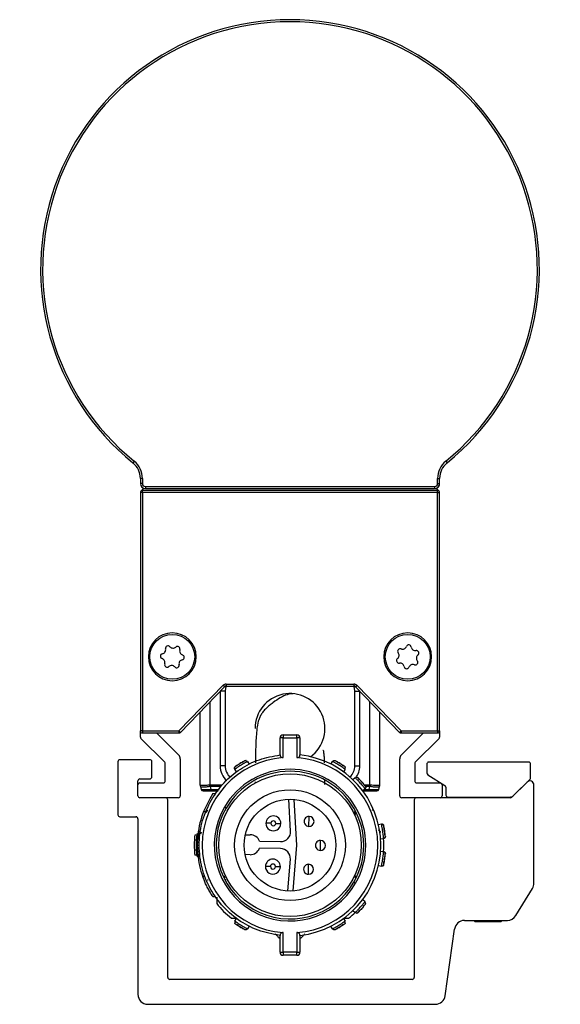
# Model space of a CAD drawing. Header units: millimetres. Extents: x -791 to 2610, y 405 to 804.
# Tile 1 of 16: x -791 to -737, y 570 to 669. Entities that reach past the tile are written whole.
import ezdxf

# ---------------------------------------------------------------- set-up
doc = ezdxf.new("R2010")
doc.units = ezdxf.units.MM

# ---------------------------------------------------------------- blocks, each defined once
blk = doc.blocks.new('Drawing View3')
at = {"color": 7, "linetype": 'Continuous', "lineweight": 25}
for p, q in [((-15.922, 23.298), (-16.048, 23.143)), ((15.307, 23.298), (15.433, 23.143)), ((-15.108, 21.589), (-15.308, 21.589)), ((-15.308, 21.589), (-15.308, 21.064)), ((-15.108, 21.064), (-15.308, 21.064)), ((-15.108, 21.589), (-15.108, 21.064)), ((-14.808, 20.764), (14.192, 20.764)), ((-14.808, 20.764), (-14.808, 20.564)), ((14.192, 20.764), (14.192, 20.564)), ((14.492, 21.064), (14.492, 21.589)), ((14.492, 21.589), (14.692, 21.589)), ((14.492, 21.064), (14.692, 21.064)), ((14.692, 21.064), (14.692, 21.589)), ((14.693, 21.064), (14.693, 21.589)), ((-15.107, 20.164), (-15.307, 20.164)), ((-15.307, 20.164), (-15.307, -3.736)), ((-15.107, 20.164), (-15.107, 20.364)), ((14.493, 20.364), (-15.107, 20.364)), ((-15.107, 20.164), (-15.107, -3.736)), ((14.493, 20.164), (-15.107, 20.164)), ((-14.808, 20.564), (14.192, 20.564)), ((14.493, 20.164), (14.493, 20.364)), ((14.493, -3.736), (14.493, 20.164)), ((14.493, 20.164), (14.693, 20.164)), ((14.693, -3.736), (14.693, 20.164)), ((-14.507, 3.698), (-14.357, 3.698)), ((-9.707, 3.698), (-9.857, 3.698)), ((9.093, 3.698), (9.243, 3.698)), ((13.893, 3.698), (13.743, 3.698)), ((-11.442, -3.736), (-7.01, 0.842)), ((-11.298, -3.875), (-6.866, 0.703)), ((-7.307, 0.247), (-7.307, -7.236)), ((-6.807, 0.264), (-7.291, 0.264)), ((-7.01, 0.842), (-6.866, 0.703)), ((-6.807, 0.264), (-6.807, -7.236)), ((-6.722, 0.964), (6.108, 0.964)), ((-6.722, 0.964), (-6.722, 0.764)), ((-6.722, 0.764), (6.108, 0.764)), ((6.108, 0.964), (6.108, 0.764)), ((6.193, -7.236), (6.193, 0.264)), ((6.193, 0.264), (6.677, 0.264)), ((6.395, 0.842), (6.252, 0.703)), ((6.252, 0.703), (10.684, -3.875)), ((6.395, 0.842), (10.828, -3.736)), ((6.693, -7.236), (6.693, 0.247)), ((-8.307, -9.171), (-8.307, -0.786)), ((7.693, -9.171), (7.693, -0.786)), ((-9.307, -9.171), (-9.307, -1.819)), ((8.693, -9.171), (8.693, -1.819)), ((-15.107, -3.736), (-15.307, -3.736)), ((-15.307, -4.353), (-15.307, -3.736)), ((-15.107, -3.736), (-11.442, -3.736)), ((-15.107, -3.736), (-15.107, -3.936)), ((-15.107, -3.936), (-11.442, -3.936)), ((-13.686, -3.936), (-11.454, -6.168)), ((-11.442, -3.736), (-11.442, -3.936)), ((-11.442, -3.736), (-11.298, -3.875)), ((10.828, -3.736), (10.684, -3.875)), ((10.828, -3.736), (14.493, -3.736)), ((10.828, -3.736), (10.828, -3.936)), ((10.828, -3.936), (14.493, -3.936)), ((10.839, -6.168), (13.071, -3.936)), ((14.493, -3.736), (14.693, -3.736)), ((14.493, -3.736), (14.493, -3.936)), ((14.693, -3.736), (14.693, -4.353)), ((-12.866, -6.877), (-15.249, -4.494)), ((-1.307, -6.137), (-1.307, -4.437)), ((-1.007, -4.437), (-1.307, -4.437)), ((-1.007, -4.137), (-1.007, -4.437)), ((-1.007, -4.137), (0.393, -4.137)), ((-1.007, -6.409), (-1.007, -4.437)), ((-1.007, -4.437), (0.393, -4.437)), ((0.393, -4.437), (0.393, -6.409)), ((0.693, -4.437), (0.393, -4.437)), ((0.693, -4.437), (0.693, -6.137)), ((14.634, -4.494), (12.251, -6.877)), ((-17.557, -6.819), (-17.557, -12.136)), ((-14.359, -6.619), (-17.357, -6.619)), ((-14.159, -8.336), (-14.159, -6.819)), ((-11.307, -6.522), (-11.307, -10.236)), ((-4.571, -6.789), (-4.406, -7.057)), ((3.792, -7.057), (3.956, -6.789)), ((4.144, -6.695), (4.142, -6.694)), ((10.693, -10.236), (10.693, -6.522)), ((23.617, -6.86), (13.604, -6.86)), ((-12.807, -8.736), (-12.807, -7.019)), ((-6.807, -7.236), (-7.307, -7.236)), ((-5.848, -7.362), (-5.85, -7.364)), ((-5.685, -7.841), (-5.85, -7.572)), ((5.235, -7.572), (5.071, -7.841)), ((6.193, -7.236), (6.693, -7.236)), ((12.193, -7.019), (12.193, -8.736)), ((13.404, -7.06), (13.404, -7.95)), ((23.817, -8.421), (23.817, -7.06)), ((-15.557, -9.136), (-15.557, -8.736)), ((-15.357, -8.536), (-14.359, -8.536)), ((-3.796, -8.823), (-3.796, -8.959)), ((3.183, -9.099), (3.18, -8.656)), ((5.988, -8.61), (6.224, -8.402)), ((13.498, -8.119), (15.224, -9.202)), ((23.461, -8.859), (21.936, -10.378)), ((22.1, -10.214), (23.759, -8.562)), ((-15.557, -10.236), (-15.557, -9.136)), ((-15.357, -8.936), (-13.007, -8.936)), ((-9.307, -9.169), (-9.303, -9.236)), ((-9.306, -9.203), (-9.303, -9.236)), ((-9.29, -9.301), (-9.213, -9.588)), ((-9.02, -9.736), (-8.98, -9.736)), ((-8.324, -9.301), (-8.247, -9.588)), ((-8.307, -9.3), (-8.322, -9.301)), ((-7.099, -9.171), (-8.307, -9.171)), ((-7.195, -9.3), (-8.307, -9.3)), ((-8.247, -9.736), (-8.247, -9.588)), ((-8.247, -9.588), (-7.41, -9.588)), ((-8.247, -9.736), (-7.521, -9.736)), ((7.218, -9.525), (6.982, -9.734)), ((6.984, -9.736), (7.633, -9.736)), ((7.147, -9.588), (7.633, -9.588)), ((7.693, -9.171), (7.178, -9.171)), ((7.693, -9.3), (7.26, -9.3)), ((7.633, -9.588), (7.71, -9.301)), ((7.693, -9.171), (7.693, -9.3)), ((7.71, -9.301), (7.693, -9.3)), ((8.599, -9.588), (8.675, -9.301)), ((8.689, -9.236), (8.693, -9.169)), ((8.693, -9.171), (8.693, -9.171)), ((12.393, -8.936), (14.743, -8.936)), ((14.943, -9.136), (14.943, -10.236)), ((15.318, -9.37), (15.323, -10.161)), ((24.143, -18.993), (24.143, -9.142)), ((-11.507, -10.436), (-15.357, -10.436)), ((-12.557, -28.436), (-12.557, -10.636)), ((-8.361, -10.531), (-8.973, -11.807)), ((-8.035, -10.007), (-8.361, -10.531)), ((-8.035, -10.007), (-7.793, -10.007)), ((-0.241, -13.767), (-0.415, -10.583)), ((0.086, -10.598), (0.337, -15.188)), ((14.743, -10.436), (10.893, -10.436)), ((12.143, -10.636), (12.143, -28.436)), ((21.795, -10.436), (14.743, -10.436)), ((15.523, -10.36), (21.747, -10.36)), ((18.043, -10.36), (18.043, -10.436)), ((21.043, -10.436), (21.043, -10.36)), ((-8.973, -11.807), (-8.758, -11.807)), ((-8.566, -11.691), (-8.705, -11.945)), ((-6.716, -11.481), (-6.889, -11.381)), ((-17.357, -12.336), (-15.757, -12.336)), ((-15.557, -12.536), (-15.557, -30.136)), ((1.595, -13.301), (1.605, -12.301)), ((-9.493, -13.731), (-9.607, -15.181)), ((8.551, -13.099), (8.863, -13.053)), ((9.055, -13.136), (9.055, -13.134)), ((-9.694, -14.681), (-9.894, -14.681)), ((-9.654, -14.181), (-9.855, -14.181)), ((-9.514, -13.998), (-9.648, -14.124)), ((-9.549, -14.147), (-9.607, -15.182)), ((-9.549, -14.147), (-9.348, -14.147)), ((-9.235, -14.042), (-9.195, -13.84)), ((-4.786, -14.134), (-4.296, -14.139)), ((-3.367, -14.799), (-1.25, -14.822)), ((2.737, -15.714), (2.748, -14.714)), ((9.084, -14.536), (8.773, -14.583)), ((-9.694, -15.681), (-9.894, -15.681)), ((-9.607, -15.181), (-9.493, -16.631)), ((-9.607, -15.182), (-9.549, -16.217)), ((-9.607, -15.182), (-9.407, -15.182)), ((-7.444, -15.181), (-7.457, -15.181)), ((-1.258, -15.521), (-3.374, -15.499)), ((0.337, -15.188), (-0.01, -19.772)), ((8.773, -15.78), (9.084, -15.827)), ((-9.654, -16.181), (-9.855, -16.181)), ((-9.648, -16.239), (-9.506, -16.373)), ((-9.549, -16.217), (-9.348, -16.217)), ((-4.318, -16.139), (-4.807, -16.134)), ((-0.512, -19.777), (-0.271, -16.597)), ((9.244, -15.963), (9.244, -15.961)), ((1.544, -18.101), (1.555, -17.101)), ((8.863, -17.31), (8.551, -17.264)), ((-9.07, -18.296), (-8.858, -18.296)), ((-6.728, -18.564), (-6.698, -18.618)), ((6.101, -18.881), (6.275, -18.981)), ((22.342, -22.247), (23.998, -19.511)), ((-7.786, -20.366), (-8.028, -20.366)), ((6.981, -20.63), (7.217, -20.839)), ((7.276, -21.045), (7.242, -21.111)), ((-5.85, -22.791), (-5.685, -22.522)), ((5.071, -22.522), (5.235, -22.791)), ((6.225, -21.96), (5.989, -21.752)), ((-4.759, -23.668), (-4.757, -23.669)), ((-4.406, -23.306), (-4.571, -23.574)), ((3.956, -23.574), (3.792, -23.306)), ((15.253, -30.275), (16.194, -23.59)), ((17.185, -22.73), (21.486, -22.73)), ((18.112, -22.73), (18.243, -22.86)), ((20.843, -22.86), (18.243, -22.86)), ((20.843, -22.86), (20.973, -22.73)), ((-1.307, -25.926), (-1.307, -24.226)), ((-1.007, -25.926), (-1.007, -23.954)), ((0.393, -23.954), (0.393, -25.926)), ((0.693, -24.226), (0.693, -25.926)), ((-1.307, -25.926), (-1.007, -25.926)), ((0.393, -25.926), (-1.007, -25.926)), ((0.393, -26.226), (-1.007, -26.226)), ((0.393, -26.226), (0.393, -25.926)), ((11.943, -28.636), (-12.357, -28.636)), ((-14.557, -31.136), (14.262, -31.136))]:
    blk.add_line(p, q, dxfattribs=at)
at = {"color": 7, "linetype": 'Continuous', "lineweight": 25, "flags": 128}
for points in [[(-6.721, 0.764), (-6.778, 0.556), (-6.807, 0.264)], [(6.193, 0.264), (6.164, 0.556), (6.107, 0.764)], [(0.393, -4.437), (0.393, -4.378), (0.393, -4.322), (0.393, -4.27), (0.393, -4.224), (0.393, -4.187), (0.393, -4.159), (0.393, -4.142), (0.393, -4.137)], [(-8.307, -9.171), (-8.307, -9.187), (-8.307, -9.203), (-8.307, -9.22), (-8.307, -9.236), (-8.307, -9.252), (-8.307, -9.268), (-8.307, -9.284), (-8.307, -9.3)], [(7.633, -9.736), (7.633, -9.734), (7.633, -9.726), (7.633, -9.713), (7.633, -9.695), (7.633, -9.673), (7.633, -9.648), (7.633, -9.619), (7.633, -9.588)], [(-2.227, -12.994), (-2.325, -12.993), (-2.419, -12.992), (-2.505, -12.991), (-2.581, -12.99), (-2.643, -12.99), (-2.689, -12.989), (-2.718, -12.989), (-2.727, -12.989)], [(-1.727, -12.999), (-1.63, -13), (-1.536, -13.001), (-1.45, -13.002), (-1.374, -13.003), (-1.312, -13.004), (-1.265, -13.004), (-1.237, -13.005), (-1.227, -13.005)], [(-2.273, -17.328), (-2.371, -17.327), (-2.464, -17.326), (-2.551, -17.325), (-2.627, -17.324), (-2.689, -17.324), (-2.735, -17.323), (-2.763, -17.323), (-2.773, -17.323)], [(-1.773, -17.333), (-1.675, -17.334), (-1.582, -17.335), (-1.495, -17.336), (-1.419, -17.337), (-1.357, -17.338), (-1.311, -17.338), (-1.283, -17.338), (-1.273, -17.338)], [(-1.007, -25.926), (-1.007, -25.985), (-1.007, -26.041), (-1.007, -26.093), (-1.007, -26.139), (-1.007, -26.176), (-1.007, -26.204), (-1.007, -26.221), (-1.007, -26.226)], [(0.393, -25.926), (0.451, -25.926), (0.508, -25.926), (0.559, -25.926), (0.605, -25.926), (0.642, -25.926), (0.67, -25.926), (0.687, -25.926), (0.693, -25.926)]]:
    blk.add_lwpolyline(points, dxfattribs=at)
at = {"color": 7, "linetype": 'Continuous', "lineweight": 25}
for centre, radius in [((-12.107, 3.698), 2.25), ((11.493, 3.698), 2.25), ((-0.307, -15.181), 7.15), ((-0.307, -15.181), 5.55), ((-0.307, -15.181), 4.6)]:
    blk.add_circle(centre, radius, dxfattribs=at)
for centre, radius, start, end in [((-0.308, 42.565), 25, 309.0228, 230.9772), ((-0.308, 42.565), 24.8, 309.0228, 230.9772), ((-17.308, 21.589), 2, 0, 50.9772), ((-17.308, 21.589), 2.2, 0, 50.9772), ((16.692, 21.589), 2.2, 129.0228, 180), ((16.692, 21.589), 2, 129.0228, 180), ((16.693, 21.589), 2, 129.02395, 180.00115), ((-14.808, 21.064), 0.5, 180, 270), ((-14.808, 21.064), 0.3, 180, 270), ((14.192, 21.064), 0.3, 270, 0), ((14.192, 21.064), 0.5, 270, 0), ((14.193, 21.064), 0.5, 303.93602, 0.00115), ((-15.107, 20.164), 0.2, 90, 180), ((-14.807, 20.064), 0.5, 92.02207, 150.15859), ((14.193, 20.064), 0.5, 29.84141, 89.48046), ((14.493, 20.164), 0.2, 360, 90), ((-12.107, 3.698), 2.4, 0, 180), ((11.493, 3.698), 2.4, 0, 180), ((-13.056, 3.75), 0.25, 101.69612, 252.06389), ((-13.192, 4.406), 0.42, 281.69612, 12.06389), ((-12.537, 4.546), 0.25, 41.69612, 192.06389), ((-12.037, 4.991), 0.42, 221.69612, 312.06389), ((-11.588, 4.494), 0.25, 341.69612, 132.06389), ((-10.952, 4.284), 0.42, 161.69612, 252.06389), ((10.206, 3.844), 0.42, 308.33479, 38.70256), ((10.729, 4.263), 0.25, 68.33479, 218.70256), ((10.976, 4.886), 0.42, 248.33479, 338.70256), ((11.6, 4.642), 0.25, 8.33479, 158.70256), ((12.263, 4.739), 0.42, 188.33479, 278.70256), ((12.364, 4.077), 0.25, 308.33479, 98.70256), ((-12.107, 3.698), 2.4, 180, 0), ((-13.262, 3.113), 0.42, 341.69612, 72.06389), ((-12.626, 2.902), 0.25, 161.69612, 312.06389), ((-11.023, 2.991), 0.42, 101.69612, 192.06389), ((-11.158, 3.646), 0.25, 281.69612, 72.06389), ((11.493, 3.698), 2.4, 180, 0), ((10.621, 3.319), 0.25, 128.33479, 278.70256), ((10.723, 2.657), 0.42, 8.33479, 98.70256), ((12.257, 3.133), 0.25, 248.33479, 38.70256), ((12.78, 3.552), 0.42, 128.33479, 218.70256), ((-12.178, 2.405), 0.42, 41.69612, 132.06389), ((-11.678, 2.851), 0.25, 221.69612, 12.06389), ((11.386, 2.754), 0.25, 188.33479, 338.70256), ((12.01, 2.511), 0.42, 68.33479, 158.70256), ((-6.722, 0.564), 0.4, 90, 135.9254), ((-6.722, 0.564), 0.2, 90, 135.9254), ((-0.307, -3.486), 3.5, 306.02066, 180), ((6.108, 0.564), 0.4, 44.0746, 90), ((6.108, 0.564), 0.2, 44.0746, 90), ((-15.107, -3.736), 0.2, 180, 270), ((-11.442, -3.736), 0.2, 270, 315.9254), ((10.828, -3.736), 0.2, 224.0746, 270), ((14.493, -3.736), 0.2, 270, 0), ((-15.107, -4.353), 0.2, 180, 225), ((-1.007, -4.437), 0.3, 89.99997, 180), ((0.393, -4.437), 0.3, 360, 90.00004), ((14.493, -4.353), 0.2, 315, 360), ((-17.357, -6.819), 0.2, 90, 180), ((-14.359, -6.819), 0.2, 0, 90), ((-13.007, -7.019), 0.2, 0, 45), ((-11.807, -6.522), 0.5, 0, 45), ((-0.307, -15.182), 8.8, 94.56248, 265.43752), ((-0.307, -15.181), 8.8, 274.56251, 85.43749), ((-0.307, -15.181), 9.1, 276.30904, 83.69098), ((11.193, -6.522), 0.5, 135, 180), ((12.393, -7.019), 0.2, 135, 180), ((13.604, -7.06), 0.2, 90.00164, 180), ((23.617, -7.06), 0.2, 0, 90), ((-5.307, -7.236), 2, 180, 227.56994), ((-0.307, -15.181), 7.6, 330, 150), ((-5.307, -7.236), 1.5, 180, 230.24634), ((-0.307, -15.181), 7.4, 330, 150), ((4.693, -7.236), 1.5, 312.23873, 0), ((4.693, -7.236), 2, 322.59265, 0), ((-15.357, -8.736), 0.2, 90, 180), ((-14.359, -8.336), 0.2, 270, 0), ((-13.007, -8.736), 0.2, 270, 0), ((12.393, -8.736), 0.2, 180, 270), ((13.604, -7.95), 0.2, 180, 237.90688), ((23.743, -9.142), 0.4, 0, 134.88967), ((23.617, -8.421), 0.2, 314.88961, 0), ((-15.357, -9.136), 0.2, 90, 180), ((-8.807, -9.171), 0.5, 180, 195), ((-8.815, -9.174), 0.492, 179.75731, 194.99826), ((-9.02, -9.536), 0.2, 195, 270), ((6.135, -7.362), 14.588, 187.12412, 187.63671), ((-6.75, -7.362), 14.589, 352.3633, 352.87589), ((8.405, -9.536), 0.2, 270, 345), ((8.2, -9.174), 0.492, 345.00174, 0.24269), ((8.193, -9.171), 0.5, 345, 0), ((14.743, -9.136), 0.2, 0, 90), ((15.118, -9.371), 0.2, 0.37164, 57.90688), ((-15.357, -10.236), 0.2, 180, 270), ((-12.757, -10.636), 0.2, 0, 90), ((-11.507, -10.236), 0.2, 270, 360), ((10.893, -10.236), 0.2, 180, 270), ((12.343, -10.636), 0.2, 90, 180), ((14.743, -10.236), 0.2, 270, 360), ((15.523, -10.16), 0.2, 180.37392, 270), ((21.747, -9.86), 0.5, 270, 314.8898), ((21.795, -10.236), 0.2, 270, 314.88967), ((-0.307, -15.181), 9.3, 158.72386, 173.6126), ((-0.307, -15.181), 7.6, 150, 330), ((-0.307, -15.181), 7.4, 150, 330), ((-17.357, -12.136), 0.2, 180, 270), ((-15.757, -12.536), 0.2, 0, 90), ((-1.977, -12.997), 0.75, 359.3969, 179.3969), ((-1.977, -12.997), 0.25, 359.3969, 179.3969), ((1.6, -12.801), 0.5, 89.3969, 269.3969), ((1.6, -12.801), 0.5, 269.3969, 89.3969), ((-1.977, -12.997), 0.75, 179.3969, 359.3969), ((-1.977, -12.997), 0.25, 179.3969, 359.3969), ((-1.24, -13.822), 1, 269.3969, 3.12517), ((-0.307, -15.181), 9.6, 177.01449, 182.98551), ((-0.307, -15.181), 9.6, 174.02084, 177.01449), ((-0.307, -15.181), 9.4, 173.54253, 186.4574), ((-4.307, -15.139), 1, 19.88422, 89.3969), ((2.743, -15.214), 0.5, 89.3969, 269.3969), ((2.743, -15.214), 0.5, 269.3969, 89.3969), ((-0.307, -15.181), 9.4, 355.96919, 4.276), ((-0.307, -15.181), 9.6, 182.98551, 185.97916), ((-4.307, -15.139), 1, 269.3969, 338.90959), ((-1.268, -16.521), 1, 355.66864, 89.3969), ((-0.307, -15.181), 9.3, 187.38074, 201.70451), ((-2.023, -17.331), 0.75, 359.3969, 179.3969), ((-2.023, -17.331), 0.75, 179.3969, 359.3969), ((-2.023, -17.331), 0.25, 359.3969, 179.3969), ((-2.023, -17.331), 0.25, 179.3969, 359.3969), ((1.55, -17.601), 0.5, 89.3969, 269.3969), ((1.55, -17.601), 0.5, 269.3969, 89.3969), ((23.143, -18.993), 1, 328.80817, 0), ((-0.307, -15.181), 9.4, 218.54256, 231.29574), ((-0.307, -15.181), 9.4, 308.70418, 314.41538), ((21.486, -21.73), 1, 270, 328.80817), ((17.185, -23.73), 1, 90, 171.98093), ((-1.007, -25.926), 0.3, 180.00105, 270.00004), ((0.393, -25.926), 0.3, 269.99993, 359.99952), ((-12.357, -28.436), 0.2, 180, 270), ((11.943, -28.436), 0.2, 270, 0), ((-14.557, -30.136), 1, 180, 270), ((14.262, -30.136), 1, 270, 351.98093)]:
    blk.add_arc(centre, radius, start, end, dxfattribs=at)
for points, knots in [([(0, 0), (-0.179, -0.01), (-0.496, -0.029), (-1.179, -0.343), (-1.837, -0.755), (-2.357, -1.163), (-2.698, -1.473), (-2.949, -1.73), (-3.115, -1.951), (-3.258, -2.178), (-3.395, -2.472), (-3.554, -2.962), (-3.636, -3.533), (-3.718, -4.478), (-3.76, -5.621), (-3.772, -6.532), (-3.778, -6.938)], [0, 0, 0, 0, 0.133406, 0.235015, 0.309167, 0.338308, 0.363978, 0.388038, 0.39939, 0.410838, 0.436151, 0.467414, 0.553331, 0.665668, 0.850717, 1, 1, 1, 1]), ([(3.156, -6.944), (3.155, -6.899), (3.15, -6.624), (3.133, -6.259), (3.09, -5.892), (3.063, -5.678), (3.002, -5.687), (2.986, -5.69)], [0, 0, 0, 0, 0.065729, 0.40821, 0.691159, 0.920441, 1, 1, 1, 1]), ([(-4.624, -6.818), (-4.637, -6.825), (-4.671, -6.844), (-4.759, -6.894), (-4.875, -6.961), (-5.029, -7.052), (-5.219, -7.166), (-5.408, -7.284), (-5.558, -7.38), (-5.671, -7.453), (-5.759, -7.512), (-5.832, -7.56), (-5.843, -7.568), (-5.85, -7.572)], [0, 0, 0, 0, 0.056418, 0.142667, 0.228845, 0.305282, 0.428447, 0.55163, 0.628055, 0.714208, 0.800392, 0.876834, 1, 1, 1, 1]), ([(-4.836, -6.717), (-4.843, -6.721), (-4.858, -6.729), (-4.973, -6.791), (-5.135, -6.883), (-5.324, -6.995), (-5.51, -7.112), (-5.665, -7.215), (-5.772, -7.289), (-5.787, -7.299), (-5.794, -7.304)], [0, 0, 0, 0, 0.1241056, 0.2487344, 0.3741106, 0.4999986, 0.625886, 0.7512626, 0.8758895, 1, 1, 1, 1]), ([(-4.928, -6.783), (-4.97, -6.806), (-5.054, -6.853), (-5.209, -6.944), (-5.369, -7.041), (-5.509, -7.13), (-5.581, -7.179), (-5.61, -7.198)], [0, 0, 0, 0, 0.213637, 0.428164, 0.643258, 0.858498, 1, 1, 1, 1]), ([(-4.875, -6.738), (-4.88, -6.741), (-4.889, -6.747), (-4.927, -6.781), (-4.983, -6.833), (-5.035, -6.883), (-5.061, -6.909)], [0, 0, 0, 0, 0.227909, 0.471045, 0.728937, 1, 1, 1, 1]), ([(-4.836, -6.717), (-4.812, -6.706), (-4.781, -6.691), (-4.747, -6.695), (-4.738, -6.696)], [0, 0, 0, 0, 0.744505, 1, 1, 1, 1]), ([(-4.718, -6.725), (-4.715, -6.716), (-4.71, -6.697), (-4.728, -6.695), (-4.738, -6.693)], [0, 0, 0, 0, 0.443444, 1, 1, 1, 1]), ([(-4.615, -6.827), (-4.622, -6.816), (-4.635, -6.794), (-4.662, -6.766), (-4.694, -6.742), (-4.718, -6.732), (-4.731, -6.726)], [0, 0, 0, 0, 0.232664, 0.479578, 0.736995, 1, 1, 1, 1]), ([(-4.571, -6.789), (-4.575, -6.791), (-4.58, -6.793), (-4.618, -6.815), (-4.624, -6.818)], [0, 0, 0, 0, 0.859949, 1, 1, 1, 1]), ([(-4.624, -6.818), (-4.618, -6.815), (-4.58, -6.793), (-4.575, -6.791), (-4.571, -6.789)], [0, 0, 0, 0, 0.139413, 1, 1, 1, 1]), ([(-1.307, -6.137), (-1.304, -6.172), (-1.297, -6.237), (-1.248, -6.318), (-1.181, -6.375), (-1.098, -6.409), (-1.037, -6.409), (-1.007, -6.409)], [0, 0, 0, 0, 0.26755, 0.49241, 0.671737, 0.844592, 1, 1, 1, 1]), ([(0.393, -6.409), (0.418, -6.41), (0.469, -6.41), (0.544, -6.386), (0.617, -6.337), (0.68, -6.252), (0.688, -6.178), (0.693, -6.137)], [0, 0, 0, 0, 0.131935, 0.273337, 0.43979, 0.689197, 1, 1, 1, 1]), ([(5.185, -7.538), (5.173, -7.53), (5.14, -7.508), (5.056, -7.453), (4.943, -7.38), (4.793, -7.284), (4.605, -7.166), (4.414, -7.052), (4.261, -6.961), (4.143, -6.894), (4.052, -6.842), (3.975, -6.799), (3.964, -6.792), (3.956, -6.789)], [0, 0, 0, 0, 0.056418, 0.142667, 0.228845, 0.305282, 0.428447, 0.55163, 0.628055, 0.714208, 0.800392, 0.876834, 1, 1, 1, 1]), ([(4.399, -6.833), (4.383, -6.823), (4.319, -6.787), (4.235, -6.742), (4.157, -6.701), (4.147, -6.696), (4.142, -6.694)], [0, 0, 0, 0, 0.102591, 0.402079, 0.701041, 1, 1, 1, 1]), ([(5.179, -7.304), (5.172, -7.299), (5.158, -7.289), (5.05, -7.215), (4.895, -7.112), (4.709, -6.995), (4.52, -6.883), (4.359, -6.791), (4.244, -6.729), (4.229, -6.721), (4.221, -6.717)], [0, 0, 0, 0, 0.124106, 0.248734, 0.374111, 0.499999, 0.625886, 0.751263, 0.875889, 1, 1, 1, 1]), ([(5.078, -7.251), (5.038, -7.224), (4.959, -7.171), (4.807, -7.074), (4.648, -6.976), (4.505, -6.892), (4.429, -6.849), (4.399, -6.833)], [0, 0, 0, 0, 0.213637, 0.428164, 0.643258, 0.858498, 1, 1, 1, 1]), ([(-5.61, -7.198), (-5.625, -7.208), (-5.687, -7.249), (-5.765, -7.303), (-5.836, -7.353), (-5.845, -7.36), (-5.85, -7.364)], [0, 0, 0, 0, 0.102591, 0.402079, 0.701041, 1, 1, 1, 1]), ([(5.142, -7.278), (5.138, -7.276), (5.128, -7.27), (5.081, -7.251), (5.009, -7.225), (4.941, -7.202), (4.906, -7.19)], [0, 0, 0, 0, 0.227909, 0.471045, 0.728937, 1, 1, 1, 1]), ([(5.179, -7.304), (5.2, -7.32), (5.227, -7.341), (5.239, -7.373), (5.242, -7.381)], [0, 0, 0, 0, 0.7445049, 1, 1, 1, 1]), ([(5.181, -7.55), (5.188, -7.54), (5.201, -7.518), (5.214, -7.481), (5.221, -7.442), (5.219, -7.415), (5.218, -7.401)], [0, 0, 0, 0, 0.232664, 0.479578, 0.736995, 1, 1, 1, 1]), ([(5.235, -7.572), (5.231, -7.569), (5.227, -7.566), (5.19, -7.542), (5.185, -7.538)], [0, 0, 0, 0, 0.859949, 1, 1, 1, 1]), ([(5.185, -7.538), (5.19, -7.542), (5.227, -7.566), (5.231, -7.569), (5.235, -7.572)], [0, 0, 0, 0, 0.139413, 1, 1, 1, 1]), ([(5.226, -7.412), (5.234, -7.411), (5.253, -7.407), (5.248, -7.389), (5.244, -7.38)], [0, 0, 0, 0, 0.443444, 1, 1, 1, 1]), ([(6.266, -8.445), (6.262, -8.441), (6.231, -8.409), (6.227, -8.405), (6.224, -8.402)], [0, 0, 0, 0, 0.13961, 1, 1, 1, 1]), ([(6.395, -8.389), (6.382, -8.391), (6.355, -8.393), (6.317, -8.407), (6.283, -8.426), (6.264, -8.443), (6.255, -8.451)], [0, 0, 0, 0, 0.263005, 0.520422, 0.767336, 1, 1, 1, 1]), ([(7.218, -9.525), (7.213, -9.519), (7.205, -9.508), (7.149, -9.441), (7.082, -9.359), (6.995, -9.256), (6.88, -9.121), (6.734, -8.953), (6.585, -8.788), (6.465, -8.657), (6.373, -8.558), (6.303, -8.484), (6.277, -8.456), (6.266, -8.445)], [0, 0, 0, 0, 0.123163, 0.199566, 0.285687, 0.371738, 0.448073, 0.571108, 0.694243, 0.770709, 0.856967, 0.943397, 1, 1, 1, 1]), ([(6.413, -8.36), (6.403, -8.358), (6.385, -8.356), (6.384, -8.375), (6.384, -8.384)], [0, 0, 0, 0, 0.552784, 1, 1, 1, 1]), ([(6.412, -8.363), (6.42, -8.364), (6.453, -8.37), (6.479, -8.393), (6.498, -8.411)], [0, 0, 0, 0, 0.247409, 1, 1, 1, 1]), ([(7.243, -9.252), (7.237, -9.245), (7.227, -9.232), (7.145, -9.129), (7.027, -8.986), (6.883, -8.82), (6.736, -8.657), (6.608, -8.522), (6.516, -8.429), (6.504, -8.417), (6.498, -8.411)], [0, 0, 0, 0, 0.124111, 0.248737, 0.374114, 0.500001, 0.625889, 0.751266, 0.875894, 1, 1, 1, 1]), ([(6.658, -8.66), (6.64, -8.628), (6.605, -8.565), (6.567, -8.498), (6.54, -8.455), (6.533, -8.447), (6.53, -8.442)], [0, 0, 0, 0, 0.271063, 0.528955, 0.772092, 1, 1, 1, 1]), ([(6.894, -8.856), (6.859, -8.816), (6.783, -8.73), (6.667, -8.605), (6.601, -8.535), (6.568, -8.501)], [0, 0, 0, 0, 0.299364, 0.650411, 1, 1, 1, 1]), ([(7.279, -9.326), (7.276, -9.321), (7.269, -9.312), (7.216, -9.244), (7.137, -9.144), (7.033, -9.017), (6.948, -8.917), (6.9, -8.863), (6.894, -8.856)], [0, 0, 0, 0, 0.1937901, 0.3875821, 0.5817153, 0.7762161, 0.9709179, 1, 1, 1, 1]), ([(-9.307, -9.172), (-9.307, -9.171), (-9.307, -9.171), (-9.307, -9.171), (-9.307, -9.171)], [0, 0, 0, 0, 0.56007, 1, 1, 1, 1]), ([(-8.341, -9.172), (-8.408, -9.176), (-8.542, -9.183), (-8.789, -9.194), (-9.044, -9.198), (-9.255, -9.192), (-9.289, -9.178), (-9.307, -9.172)], [0, 0, 0, 0, 0.135648, 0.267867, 0.520983, 0.753311, 1, 1, 1, 1]), ([(-8.324, -9.301), (-8.391, -9.313), (-8.522, -9.336), (-8.766, -9.366), (-9.02, -9.379), (-9.233, -9.36), (-9.271, -9.321), (-9.29, -9.301)], [0, 0, 0, 0, 0.135621, 0.267831, 0.520984, 0.753366, 1, 1, 1, 1]), ([(-9.213, -9.588), (-9.208, -9.591), (-9.198, -9.598), (-9.129, -9.604), (-9.027, -9.607), (-8.862, -9.608), (-8.602, -9.604), (-8.368, -9.594), (-8.247, -9.588)], [0, 0, 0, 0, 0.139968, 0.27569, 0.407552, 0.535976, 0.760473, 1, 1, 1, 1]), ([(-9.134, -9.61), (-9.129, -9.622), (-9.117, -9.656), (-9.091, -9.68), (-9.075, -9.695)], [0, 0, 0, 0, 0.365828, 1, 1, 1, 1]), ([(-8.918, -9.646), (-8.954, -9.655), (-9.024, -9.673), (-9.082, -9.694), (-9.09, -9.705), (-9.094, -9.709)], [0, 0, 0, 0, 0.368521, 0.727751, 1, 1, 1, 1]), ([(-9.02, -9.736), (-9.012, -9.736), (-8.997, -9.736), (-8.882, -9.736), (-8.716, -9.736), (-8.5, -9.736), (-8.334, -9.736), (-8.247, -9.736)], [0, 0, 0, 0, 0.208443, 0.408034, 0.590919, 0.785161, 1, 1, 1, 1]), ([(-8.962, -9.736), (-8.95, -9.736), (-8.925, -9.735), (-8.846, -9.727), (-8.738, -9.714), (-8.643, -9.702), (-8.595, -9.695)], [0, 0, 0, 0, 0.235869, 0.481364, 0.736355, 1, 1, 1, 1]), ([(-8.844, -9.726), (-8.802, -9.726), (-8.72, -9.726), (-8.571, -9.726), (-8.412, -9.726), (-8.302, -9.726), (-8.247, -9.727)], [0, 0, 0, 0, 0.250282, 0.50031, 0.750279, 1, 1, 1, 1]), ([(-8.307, -9.171), (-8.313, -9.171), (-8.325, -9.171), (-8.336, -9.171), (-8.341, -9.172)], [0, 0, 0, 0, 0.559896, 1, 1, 1, 1]), ([(7.278, -9.326), (7.282, -9.348), (7.29, -9.396), (7.269, -9.469), (7.235, -9.506), (7.218, -9.525)], [0, 0, 0, 0, 0.311528, 0.655764, 1, 1, 1, 1]), ([(7.633, -9.588), (7.701, -9.591), (7.835, -9.597), (8.084, -9.606), (8.342, -9.609), (8.554, -9.604), (8.583, -9.594), (8.599, -9.588)], [0, 0, 0, 0, 0.135536, 0.2669865, 0.5178168, 0.7510885, 1, 1, 1, 1]), ([(7.633, -9.736), (7.713, -9.736), (7.871, -9.736), (8.084, -9.736), (8.256, -9.736), (8.38, -9.736), (8.397, -9.736), (8.405, -9.736)], [0, 0, 0, 0, 0.197867, 0.390487, 0.574641, 0.776473, 1, 1, 1, 1]), ([(7.726, -9.172), (7.72, -9.171), (7.709, -9.171), (7.698, -9.171), (7.693, -9.171)], [0, 0, 0, 0, 0.560071, 1, 1, 1, 1]), ([(8.675, -9.301), (8.668, -9.313), (8.653, -9.337), (8.557, -9.367), (8.367, -9.379), (8.057, -9.359), (7.828, -9.321), (7.71, -9.301)], [0, 0, 0, 0, 0.139145, 0.274766, 0.534321, 0.760175, 1, 1, 1, 1]), ([(8.692, -9.172), (8.686, -9.176), (8.673, -9.184), (8.58, -9.194), (8.39, -9.198), (8.078, -9.191), (7.846, -9.178), (7.726, -9.172)], [0, 0, 0, 0, 0.139139, 0.274758, 0.534322, 0.760258, 1, 1, 1, 1]), ([(8.693, -9.171), (8.693, -9.171), (8.693, -9.171), (8.692, -9.171), (8.692, -9.172)], [0, 0, 0, 0, 0.559896, 1, 1, 1, 1]), ([(6.283, -12.109), (6.254, -12.053), (6.18, -11.908), (6.139, -11.84), (6.114, -11.799)], [0, 0, 0, 0, 0.390879, 1, 1, 1, 1]), ([(7.953, -11.693), (7.951, -11.691), (7.946, -11.686), (7.945, -11.688), (7.944, -11.689)], [0, 0, 0, 0, 0.483177, 1, 1, 1, 1]), ([(8.792, -13.895), (8.785, -13.888), (8.71, -13.818), (8.635, -13.746), (8.567, -13.681)], [0, 0, 0, 0, 0.096497, 1, 1, 1, 1]), ([(9.078, -14.476), (9.077, -14.461), (9.072, -14.422), (9.061, -14.322), (9.044, -14.189), (9.021, -14.012), (8.99, -13.792), (8.955, -13.572), (8.926, -13.397), (8.902, -13.264), (8.883, -13.16), (8.867, -13.074), (8.864, -13.061), (8.863, -13.053)], [0, 0, 0, 0, 0.056418, 0.142667, 0.228845, 0.305282, 0.428447, 0.55163, 0.628055, 0.714208, 0.800392, 0.876834, 1, 1, 1, 1]), ([(9.114, -13.42), (9.11, -13.402), (9.097, -13.329), (9.077, -13.236), (9.059, -13.15), (9.056, -13.14), (9.055, -13.134)], [0, 0, 0, 0, 0.102591, 0.402079, 0.701041, 1, 1, 1, 1]), ([(9.254, -14.32), (9.253, -14.312), (9.252, -14.295), (9.239, -14.165), (9.218, -13.98), (9.188, -13.762), (9.153, -13.545), (9.119, -13.363), (9.093, -13.235), (9.09, -13.218), (9.088, -13.209)], [0, 0, 0, 0, 0.124106, 0.248734, 0.374111, 0.499999, 0.625886, 0.751263, 0.875889, 1, 1, 1, 1]), ([(9.229, -14.209), (9.224, -14.162), (9.214, -14.067), (9.191, -13.888), (9.164, -13.703), (9.136, -13.539), (9.12, -13.454), (9.114, -13.42)], [0, 0, 0, 0, 0.213637, 0.4281642, 0.6432582, 0.8584982, 1, 1, 1, 1]), ([(9.067, -14.48), (9.079, -14.479), (9.104, -14.475), (9.141, -14.462), (9.176, -14.441), (9.195, -14.423), (9.204, -14.413)], [0, 0, 0, 0, 0.232664, 0.479578, 0.736995, 1, 1, 1, 1]), ([(9.084, -14.536), (9.084, -14.531), (9.084, -14.526), (9.079, -14.482), (9.078, -14.476)], [0, 0, 0, 0, 0.859949, 1, 1, 1, 1]), ([(9.078, -14.476), (9.079, -14.482), (9.084, -14.526), (9.084, -14.531), (9.084, -14.536)], [0, 0, 0, 0, 0.139413, 1, 1, 1, 1]), ([(9.25, -14.276), (9.249, -14.271), (9.247, -14.259), (9.231, -14.211), (9.205, -14.139), (9.179, -14.072), (9.166, -14.038)], [0, 0, 0, 0, 0.227909, 0.471045, 0.728937, 1, 1, 1, 1]), ([(9.201, -14.426), (9.207, -14.431), (9.223, -14.443), (9.232, -14.428), (9.238, -14.42)], [0, 0, 0, 0, 0.443444, 1, 1, 1, 1]), ([(9.254, -14.32), (9.255, -14.346), (9.256, -14.381), (9.239, -14.411), (9.235, -14.418)], [0, 0, 0, 0, 0.744506, 1, 1, 1, 1]), ([(8.874, -17.251), (8.877, -17.236), (8.884, -17.198), (8.903, -17.098), (8.926, -16.966), (8.955, -16.79), (8.99, -16.571), (9.021, -16.351), (9.044, -16.174), (9.061, -16.04), (9.073, -15.935), (9.083, -15.848), (9.084, -15.835), (9.084, -15.827)], [0, 0, 0, 0, 0.056418, 0.142667, 0.228845, 0.305282, 0.428447, 0.55163, 0.628055, 0.714208, 0.800392, 0.876834, 1, 1, 1, 1]), ([(9.088, -17.154), (9.09, -17.145), (9.093, -17.128), (9.119, -17), (9.153, -16.818), (9.188, -16.601), (9.218, -16.383), (9.239, -16.198), (9.252, -16.068), (9.253, -16.051), (9.254, -16.042)], [0, 0, 0, 0, 0.124106, 0.248734, 0.374111, 0.499999, 0.625886, 0.751263, 0.875889, 1, 1, 1, 1]), ([(9.097, -17.04), (9.106, -16.993), (9.124, -16.899), (9.154, -16.722), (9.182, -16.537), (9.204, -16.372), (9.213, -16.286), (9.217, -16.252)], [0, 0, 0, 0, 0.213637, 0.428164, 0.643258, 0.858498, 1, 1, 1, 1]), ([(9.217, -16.252), (9.219, -16.233), (9.227, -16.16), (9.236, -16.065), (9.243, -15.978), (9.244, -15.966), (9.244, -15.961)], [0, 0, 0, 0, 0.102591, 0.402079, 0.701041, 1, 1, 1, 1]), ([(8.862, -17.252), (8.874, -17.254), (8.899, -17.258), (8.938, -17.255), (8.978, -17.246), (9.001, -17.234), (9.013, -17.228)], [0, 0, 0, 0, 0.232664, 0.479578, 0.736995, 1, 1, 1, 1]), ([(8.863, -17.31), (8.864, -17.306), (8.865, -17.3), (8.873, -17.257), (8.874, -17.251)], [0, 0, 0, 0, 0.859949, 1, 1, 1, 1]), ([(8.874, -17.251), (8.873, -17.257), (8.865, -17.3), (8.864, -17.306), (8.863, -17.31)], [0, 0, 0, 0, 0.139413, 1, 1, 1, 1]), ([(9.006, -17.239), (9.011, -17.246), (9.022, -17.262), (9.036, -17.25), (9.043, -17.244)], [0, 0, 0, 0, 0.443444, 1, 1, 1, 1]), ([(9.088, -17.154), (9.081, -17.179), (9.072, -17.212), (9.047, -17.235), (9.041, -17.241)], [0, 0, 0, 0, 0.744506, 1, 1, 1, 1]), ([(9.097, -17.11), (9.098, -17.104), (9.099, -17.093), (9.098, -17.042), (9.094, -16.966), (9.089, -16.894), (9.086, -16.857)], [0, 0, 0, 0, 0.227909, 0.471045, 0.728937, 1, 1, 1, 1]), ([(-8.028, -20.366), (-8.036, -20.354), (-8.053, -20.329), (-8.186, -20.126), (-8.381, -19.805), (-8.608, -19.386), (-8.782, -19.017), (-8.893, -18.757), (-8.959, -18.594), (-9.01, -18.461), (-9.045, -18.367), (-9.066, -18.307), (-9.069, -18.299), (-9.07, -18.296)], [0, 0, 0, 0, 0.101914, 0.214829, 0.346939, 0.490821, 0.631706, 0.697116, 0.762183, 0.823721, 0.884692, 0.942289, 1, 1, 1, 1]), ([(-8.567, -18.67), (-8.565, -18.672), (-8.561, -18.677), (-8.559, -18.675), (-8.558, -18.674)], [0, 0, 0, 0, 0.483169, 1, 1, 1, 1]), ([(-6.898, -18.253), (-6.867, -18.315), (-6.832, -18.384), (-6.812, -18.419), (-6.81, -18.422)], [0, 0, 0, 0, 0.9008135, 1, 1, 1, 1]), ([(-6.517, -18.74), (-6.53, -18.728), (-6.55, -18.71), (-6.574, -18.701), (-6.582, -18.698)], [0, 0, 0, 0, 0.6666667, 1, 1, 1, 1]), ([(6.195, -18.422), (6.197, -18.419), (6.217, -18.384), (6.253, -18.311), (6.285, -18.246)], [0, 0, 0, 0, 0.100645, 1, 1, 1, 1]), ([(-7.643, -20.396), (-7.646, -20.515), (-7.651, -20.731), (-7.657, -20.944), (-7.659, -21.039)], [0, 0, 0, 0, 0.5537923, 1, 1, 1, 1]), ([(6.267, -21.916), (6.278, -21.905), (6.305, -21.877), (6.374, -21.804), (6.465, -21.706), (6.586, -21.575), (6.734, -21.41), (6.88, -21.242), (6.996, -21.106), (7.082, -21.004), (7.147, -20.925), (7.172, -20.894), (7.183, -20.881)], [0, 0, 0, 0, 0.066361, 0.165084, 0.265354, 0.354313, 0.497732, 0.640897, 0.72992, 0.830381, 0.929742, 1, 1, 1, 1]), ([(7.242, -21.111), (7.238, -21.117), (7.229, -21.129), (7.149, -21.229), (7.033, -21.37), (6.889, -21.537), (6.74, -21.702), (6.61, -21.839), (6.518, -21.933), (6.505, -21.945), (6.499, -21.952)], [0, 0, 0, 0, 0.120411, 0.243943, 0.369922, 0.495539, 0.623004, 0.749648, 0.875959, 1, 1, 1, 1]), ([(6.532, -21.918), (6.536, -21.914), (6.543, -21.905), (6.57, -21.862), (6.609, -21.796), (6.644, -21.733), (6.661, -21.7)], [0, 0, 0, 0, 0.227705, 0.470763, 0.728724, 1, 1, 1, 1]), ([(7.022, -21.292), (7.051, -21.271), (7.108, -21.23), (7.168, -21.186), (7.206, -21.156), (7.213, -21.148), (7.216, -21.145)], [0, 0, 0, 0, 0.27126, 0.52922, 0.772291, 1, 1, 1, 1]), ([(7.253, -21.005), (7.25, -20.992), (7.244, -20.965), (7.226, -20.929), (7.203, -20.897), (7.184, -20.88), (7.175, -20.872)], [0, 0, 0, 0, 0.263105, 0.520587, 0.767477, 1, 1, 1, 1]), ([(7.183, -20.881), (7.186, -20.878), (7.213, -20.845), (7.216, -20.84), (7.219, -20.837)], [0, 0, 0, 0, 0.112859, 1, 1, 1, 1]), ([(7.278, -21.044), (7.279, -21.033), (7.283, -21.01), (7.269, -20.998), (7.251, -21.004), (7.249, -21.004)], [0, 0, 0, 0, 0.457299, 0.9372, 1, 1, 1, 1]), ([(-6.185, -22.517), (-6.061, -22.517), (-5.896, -22.517), (-5.728, -22.517), (-5.687, -22.517)], [0, 0, 0, 0, 0.752655, 1, 1, 1, 1]), ([(5.072, -22.517), (5.14, -22.517), (5.308, -22.517), (5.473, -22.517), (5.571, -22.517)], [0, 0, 0, 0, 0.406488, 1, 1, 1, 1]), ([(6.225, -21.96), (6.228, -21.957), (6.233, -21.953), (6.263, -21.921), (6.267, -21.916)], [0, 0, 0, 0, 0.868204, 1, 1, 1, 1]), ([(6.254, -21.913), (6.263, -21.921), (6.282, -21.938), (6.317, -21.957), (6.352, -21.97), (6.375, -21.972), (6.385, -21.973)], [0, 0, 0, 0, 0.24827, 0.511897, 0.786846, 1, 1, 1, 1]), ([(6.257, -21.91), (6.266, -21.919), (6.285, -21.936), (6.319, -21.955), (6.357, -21.969), (6.384, -21.971), (6.397, -21.972)], [0, 0, 0, 0, 0.232504, 0.479389, 0.736878, 1, 1, 1, 1]), ([(6.383, -21.98), (6.383, -21.989), (6.384, -22.008), (6.402, -22.006), (6.412, -22.004)], [0, 0, 0, 0, 0.445514, 1, 1, 1, 1]), ([(6.385, -21.979), (6.385, -21.987), (6.385, -22.006), (6.403, -22.004), (6.413, -22.003)], [0, 0, 0, 0, 0.432994, 1, 1, 1, 1]), ([(6.499, -21.952), (6.48, -21.969), (6.454, -21.992), (6.421, -21.998), (6.412, -21.999)], [0, 0, 0, 0, 0.747487, 1, 1, 1, 1]), ([(-5.84, -22.95), (-5.848, -22.952), (-5.868, -22.956), (-5.862, -22.973), (-5.859, -22.983)], [0, 0, 0, 0, 0.443443, 1, 1, 1, 1]), ([(-5.794, -23.059), (-5.814, -23.043), (-5.841, -23.022), (-5.853, -22.99), (-5.856, -22.982)], [0, 0, 0, 0, 0.7445043, 1, 1, 1, 1]), ([(-5.85, -22.791), (-5.846, -22.794), (-5.841, -22.797), (-5.805, -22.821), (-5.8, -22.824)], [0, 0, 0, 0, 0.859949, 1, 1, 1, 1]), ([(-5.8, -22.824), (-5.805, -22.821), (-5.841, -22.797), (-5.846, -22.794), (-5.85, -22.791)], [0, 0, 0, 0, 0.139413, 1, 1, 1, 1]), ([(-5.796, -22.813), (-5.802, -22.823), (-5.816, -22.845), (-5.829, -22.882), (-5.836, -22.921), (-5.833, -22.948), (-5.832, -22.962)], [0, 0, 0, 0, 0.232664, 0.479578, 0.736995, 1, 1, 1, 1]), ([(-5.8, -22.824), (-5.787, -22.833), (-5.755, -22.855), (-5.67, -22.91), (-5.558, -22.983), (-5.407, -23.079), (-5.219, -23.197), (-5.028, -23.311), (-4.875, -23.402), (-4.758, -23.469), (-4.666, -23.521), (-4.59, -23.564), (-4.578, -23.571), (-4.571, -23.574)], [0, 0, 0, 0, 0.056418, 0.142667, 0.228845, 0.305282, 0.428447, 0.55163, 0.628055, 0.714208, 0.800392, 0.876834, 1, 1, 1, 1]), ([(-5.794, -23.059), (-5.787, -23.064), (-5.772, -23.074), (-5.665, -23.148), (-5.51, -23.25), (-5.324, -23.368), (-5.135, -23.48), (-4.973, -23.572), (-4.858, -23.634), (-4.843, -23.642), (-4.836, -23.646)], [0, 0, 0, 0, 0.124106, 0.248734, 0.374111, 0.499999, 0.625886, 0.751263, 0.875889, 1, 1, 1, 1]), ([(-5.757, -23.085), (-5.752, -23.087), (-5.742, -23.093), (-5.695, -23.112), (-5.623, -23.138), (-5.555, -23.161), (-5.52, -23.173)], [0, 0, 0, 0, 0.227909, 0.471045, 0.728937, 1, 1, 1, 1]), ([(-5.692, -23.112), (-5.653, -23.138), (-5.573, -23.192), (-5.422, -23.289), (-5.262, -23.387), (-5.119, -23.471), (-5.044, -23.514), (-5.014, -23.53)], [0, 0, 0, 0, 0.213637, 0.428164, 0.643258, 0.858498, 1, 1, 1, 1]), ([(-5.014, -23.53), (-4.997, -23.54), (-4.933, -23.576), (-4.849, -23.621), (-4.772, -23.662), (-4.762, -23.667), (-4.757, -23.669)], [0, 0, 0, 0, 0.102591, 0.402079, 0.701041, 1, 1, 1, 1]), ([(3.956, -23.574), (3.964, -23.571), (3.975, -23.564), (4.052, -23.521), (4.143, -23.469), (4.26, -23.402), (4.413, -23.312), (4.604, -23.197), (4.792, -23.08), (4.943, -22.984), (5.055, -22.91), (5.14, -22.855), (5.173, -22.833), (5.185, -22.824)], [0, 0, 0, 0, 0.123163, 0.199566, 0.285687, 0.371738, 0.448073, 0.571108, 0.694243, 0.770709, 0.856967, 0.943397, 1, 1, 1, 1]), ([(4.142, -23.668), (4.12, -23.668), (4.071, -23.668), (4.003, -23.634), (3.972, -23.594), (3.956, -23.574)], [0, 0, 0, 0, 0.311528, 0.655764, 1, 1, 1, 1]), ([(4.142, -23.669), (4.147, -23.667), (4.158, -23.662), (4.234, -23.622), (4.346, -23.561), (4.489, -23.48), (4.603, -23.414), (4.663, -23.377), (4.671, -23.372)], [0, 0, 0, 0, 0.1937901, 0.3875821, 0.5817153, 0.7762161, 0.9709179, 1, 1, 1, 1]), ([(4.221, -23.646), (4.229, -23.642), (4.244, -23.634), (4.359, -23.572), (4.52, -23.48), (4.709, -23.368), (4.895, -23.25), (5.05, -23.148), (5.158, -23.074), (5.172, -23.064), (5.179, -23.059)], [0, 0, 0, 0, 0.1241105, 0.2487374, 0.374114, 0.5000014, 0.6258894, 0.7512656, 0.8758944, 1, 1, 1, 1]), ([(4.671, -23.372), (4.717, -23.344), (4.815, -23.284), (4.959, -23.192), (5.038, -23.138), (5.078, -23.112)], [0, 0, 0, 0, 0.299364, 0.650411, 1, 1, 1, 1]), ([(4.906, -23.173), (4.941, -23.161), (5.009, -23.138), (5.081, -23.112), (5.128, -23.093), (5.138, -23.087), (5.142, -23.085)], [0, 0, 0, 0, 0.271063, 0.528955, 0.772092, 1, 1, 1, 1]), ([(5.241, -22.983), (5.238, -22.991), (5.227, -23.022), (5.2, -23.043), (5.179, -23.059)], [0, 0, 0, 0, 0.247408, 1, 1, 1, 1]), ([(5.218, -22.962), (5.219, -22.948), (5.221, -22.921), (5.214, -22.882), (5.201, -22.845), (5.188, -22.823), (5.181, -22.813)], [0, 0, 0, 0, 0.263005, 0.520422, 0.767336, 1, 1, 1, 1]), ([(5.185, -22.824), (5.19, -22.821), (5.227, -22.797), (5.231, -22.794), (5.235, -22.791)], [0, 0, 0, 0, 0.13961, 1, 1, 1, 1]), ([(5.244, -22.984), (5.247, -22.974), (5.253, -22.957), (5.234, -22.953), (5.225, -22.951)], [0, 0, 0, 0, 0.552784, 1, 1, 1, 1]), ([(-1.807, -24.056), (-1.725, -24.142), (-1.576, -24.299), (-1.43, -24.453), (-1.364, -24.522)], [0, 0, 0, 0, 0.553792, 1, 1, 1, 1]), ([(-1.007, -23.954), (-1.032, -23.953), (-1.083, -23.953), (-1.158, -23.977), (-1.232, -24.026), (-1.294, -24.111), (-1.303, -24.185), (-1.307, -24.226)], [0, 0, 0, 0, 0.131935, 0.273337, 0.43979, 0.689197, 1, 1, 1, 1]), ([(0.693, -24.226), (0.689, -24.191), (0.683, -24.126), (0.634, -24.045), (0.566, -23.988), (0.484, -23.954), (0.422, -23.954), (0.393, -23.954)], [0, 0, 0, 0, 0.267546, 0.492406, 0.671733, 0.84459, 1, 1, 1, 1]), ([(0.75, -24.522), (0.833, -24.434), (0.98, -24.28), (1.128, -24.124), (1.193, -24.056)], [0, 0, 0, 0, 0.566189, 1, 1, 1, 1])]:
    blk.add_open_spline(points, degree=3, knots=knots, dxfattribs=at)
for points in [[(-8.188, -10.631), (-7.791, -10.04), (-6.997, -8.856), (-5.324, -7.502), (-3.412, -6.514), (-2.009, -6.262), (-1.307, -6.137)], [(3.956, -6.789), (3.972, -6.768), (4.003, -6.728), (4.073, -6.696), (4.151, -6.688), (4.198, -6.707), (4.221, -6.717)], [(-5.85, -7.572), (-5.861, -7.549), (-5.882, -7.503), (-5.879, -7.426), (-5.851, -7.354), (-5.813, -7.32), (-5.794, -7.304)], [(-1.307, -24.226), (-2.049, -24.09), (-3.533, -23.817), (-5.544, -22.731), (-7.24, -21.222), (-8.51, -19.333), (-9.28, -17.192), (-9.492, -14.932), (-9.176, -12.667), (-8.517, -11.31), (-8.188, -10.631)], [(8.863, -13.053), (8.888, -13.052), (8.939, -13.05), (9.009, -13.083), (9.064, -13.137), (9.08, -13.185), (9.088, -13.209)], [(9.084, -15.827), (9.109, -15.833), (9.158, -15.846), (9.216, -15.898), (9.253, -15.966), (9.254, -16.017), (9.254, -16.042)], [(-4.571, -23.574), (-4.586, -23.595), (-4.617, -23.635), (-4.688, -23.667), (-4.765, -23.675), (-4.812, -23.656), (-4.836, -23.646)]]:
    blk.add_open_spline(points, degree=3, dxfattribs=at)

msp = doc.modelspace()

# ---------------------------------------------------------------- block references
at = {"color": 7, "linetype": 'Continuous', "lineweight": 25}
msp.add_blockref('Drawing View3', (-763.644, 600.978), dxfattribs=at)

doc.saveas('drawing.dxf')
